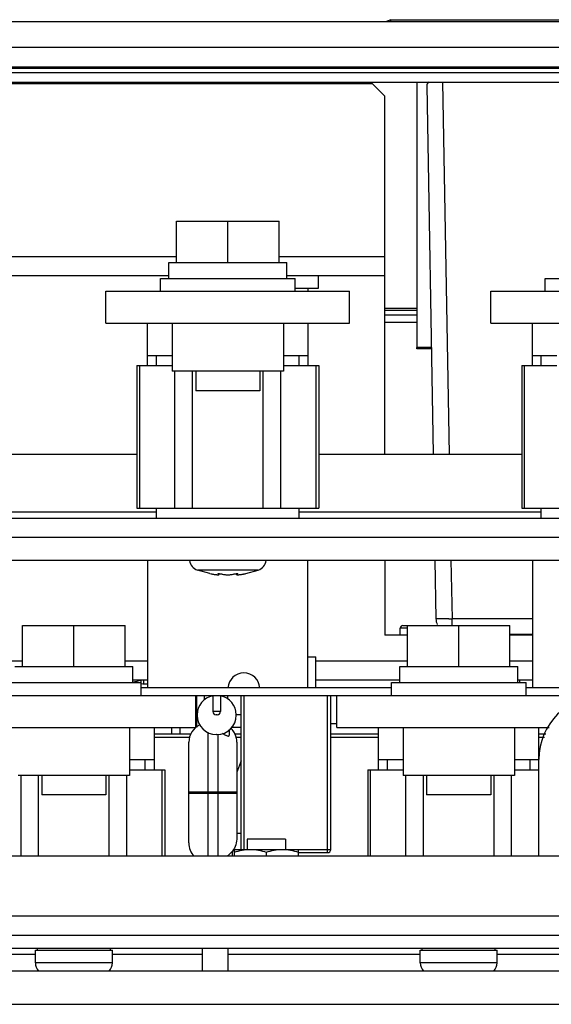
# Model space of a CAD drawing. Header units: millimetres. Extents: x 0 to 1500, y 0 to 1800.
# Tile 4 of 26: x 676 to 759, y 288 to 442. Entities that reach past the tile are written whole.
import ezdxf

# ---------------------------------------------------------------- set-up
doc = ezdxf.new("R2010")
doc.units = ezdxf.units.MM
doc.header["$LTSCALE"] = 117.333333
doc.layers.get('0').update_dxf_attribs({"linetype": 'CONTINUOUS'})
doc.layers.add('00_COMPONENTS', color=7, linetype='CONTINUOUS')

msp = doc.modelspace()

# ---------------------------------------------------------------- linework, layer by layer
at = {"color": 7, "linetype": 'CONTINUOUS'}
for p, q in [((918.82, 441.49), (568.82, 441.49)), ((918.82, 437.49), (568.82, 437.49)), ((570.82, 434.49), (916.82, 434.49)), ((845.32, 434.21), (582.1, 434.21)), ((582.76, 433.56), (845.32, 433.56)), ((582.82, 432.09), (845.32, 432.09)), ((609.82, 431.89), (730.82, 431.89)), ((732.82, 429.89), (730.82, 431.89)), ((737.82, 432.09), (737.82, 390.7)), ((739.33, 431.54), (740.33, 374.09)), ((741.82, 432.09), (742.83, 374.09)), ((732.82, 374.09), (732.82, 429.89)), ((700.32, 403.99), (700.32, 410.39)), ((700.32, 410.39), (716.32, 410.39)), ((708.32, 403.99), (708.32, 410.39)), ((716.32, 403.99), (716.32, 410.39)), ((656.32, 404.89), (700.32, 404.89)), ((699.12, 401.49), (699.12, 403.99)), ((699.12, 403.99), (717.52, 403.99)), ((716.32, 404.89), (732.82, 404.89)), ((717.52, 401.49), (717.52, 403.99)), ((699.12, 401.89), (657.52, 401.89)), ((697.82, 399.49), (697.82, 401.49)), ((697.82, 401.49), (718.82, 401.49)), ((732.82, 401.89), (717.52, 401.89)), ((718.82, 399.49), (718.82, 401.49)), ((722.42, 401.89), (722.42, 399.89)), ((757.82, 399.49), (757.82, 401.49)), ((757.82, 401.49), (778.82, 401.49)), ((689.32, 394.49), (689.32, 399.49)), ((689.32, 399.49), (727.32, 399.49)), ((722.42, 399.89), (718.82, 399.89)), ((720.82, 399.89), (720.82, 399.49)), ((727.32, 394.49), (727.32, 399.49)), ((749.32, 394.49), (749.32, 399.49)), ((749.32, 399.49), (787.32, 399.49)), ((737.82, 396.82), (732.82, 396.82)), ((737.82, 396.49), (732.82, 396.49)), ((689.32, 394.49), (727.32, 394.49)), ((695.82, 387.91), (695.82, 394.49)), ((699.65, 394.49), (699.65, 387.01)), ((717, 394.49), (717, 387.01)), ((720.82, 394.49), (720.82, 387.91)), ((749.32, 394.49), (787.32, 394.49)), ((755.82, 387.91), (755.82, 394.49)), ((737.82, 390.55), (737.82, 390.7)), ((740.04, 390.7), (737.82, 390.7)), ((737.82, 390.49), (737.82, 390.55)), ((740.05, 390.49), (737.82, 390.49)), ((695.82, 389.49), (699.65, 389.49)), ((697.2, 387.91), (697.2, 389.49)), ((717, 389.49), (720.82, 389.49)), ((719.45, 387.91), (719.45, 389.49)), ((755.82, 389.49), (759.65, 389.49)), ((757.2, 387.91), (757.2, 389.49)), ((694.15, 387.91), (694.15, 365.68)), ((694.15, 387.91), (699.65, 387.91)), ((694.58, 365.68), (694.58, 387.91)), ((717, 387.01), (699.65, 387.01)), ((700.07, 365.68), (700.07, 387.01)), ((702.82, 365.68), (702.82, 387.01)), ((703.32, 387.01), (703.32, 383.99)), ((713.32, 387.01), (713.32, 383.99)), ((713.83, 365.68), (713.83, 387.01)), ((716.58, 365.68), (716.58, 387.01)), ((717, 387.91), (722.5, 387.91)), ((722.08, 365.68), (722.08, 387.91)), ((722.5, 387.91), (722.5, 365.68)), ((754.15, 387.91), (754.15, 365.68)), ((754.15, 387.91), (759.65, 387.91)), ((754.58, 365.68), (754.58, 387.91)), ((713.32, 383.99), (703.32, 383.99)), ((662.5, 374.09), (694.15, 374.09)), ((722.5, 374.09), (754.15, 374.09)), ((694.15, 365.68), (722.5, 365.68)), ((697.2, 364.09), (697.2, 365.68)), ((719.45, 364.09), (719.45, 365.68)), ((754.15, 365.68), (782.5, 365.68)), ((757.2, 364.09), (757.2, 365.68)), ((827.09, 364.09), (576.82, 364.09)), ((659.45, 365.09), (697.2, 365.09)), ((719.45, 365.09), (757.2, 365.09)), ((849.82, 361.09), (576.87, 361.09)), ((582.22, 357.59), (847.82, 357.59)), ((695.82, 357.59), (695.82, 337.69)), ((720.82, 337.69), (720.82, 357.59)), ((732.82, 357.59), (732.82, 345.89)), ((740.62, 357.59), (740.78, 348.45)), ((743.12, 357.59), (743.28, 348.45)), ((755.82, 357.59), (755.82, 337.69)), ((705.52, 355.48), (703.58, 356.02)), ((713.07, 356.02), (703.58, 356.02)), ((705.52, 355.48), (705.7, 355.44)), ((705.7, 355.44), (705.82, 355.42)), ((706.81, 355.47), (706.81, 355.42)), ((706.96, 355.48), (706.96, 355.33)), ((709.68, 355.48), (709.68, 355.33)), ((709.84, 355.47), (709.84, 355.42)), ((710.83, 355.42), (710.94, 355.44)), ((710.94, 355.44), (711.04, 355.46)), ((711.04, 355.46), (711.11, 355.47)), ((711.11, 355.47), (711.13, 355.48)), ((711.13, 355.48), (713.07, 356.02)), ((743.28, 347.39), (743.28, 348.45)), ((755.82, 348.45), (743.28, 348.45)), ((676.32, 340.99), (676.32, 347.39)), ((676.32, 347.39), (692.32, 347.39)), ((684.32, 340.99), (684.32, 347.39)), ((692.32, 340.99), (692.32, 347.39)), ((735.22, 345.89), (735.22, 346.99)), ((736.32, 346.99), (735.22, 346.99)), ((735.62, 347.39), (752.32, 347.39)), ((736.32, 340.99), (736.32, 347.39)), ((744.32, 340.99), (744.32, 347.39)), ((752.32, 340.99), (752.32, 347.39)), ((736.32, 345.89), (732.82, 345.89)), ((755.82, 345.99), (752.32, 345.99)), ((755.82, 345.89), (752.32, 345.89)), ((720.82, 342.49), (722.07, 342.49)), ((722.07, 337.69), (722.07, 342.49)), ((662.07, 341.89), (676.32, 341.89)), ((675.12, 340.99), (693.52, 340.99)), ((692.32, 341.89), (695.82, 341.89)), ((693.52, 338.49), (693.52, 340.99)), ((722.07, 341.89), (736.32, 341.89)), ((735.12, 338.49), (735.12, 340.99)), ((735.12, 340.99), (753.52, 340.99)), ((752.32, 341.89), (755.82, 341.89)), ((753.52, 338.49), (753.52, 340.99)), ((673.82, 338.49), (694.82, 338.49)), ((695.82, 338.89), (693.52, 338.89)), ((694.82, 336.49), (694.82, 338.89)), ((733.82, 337.69), (694.82, 337.69)), ((695.17, 338.89), (695.17, 338.31)), ((735.12, 338.89), (722.07, 338.89)), ((733.82, 336.49), (733.82, 338.49)), ((733.82, 338.49), (754.82, 338.49)), ((755.82, 338.89), (753.52, 338.89)), ((753.82, 338.89), (753.82, 338.49)), ((754.82, 336.49), (754.82, 338.49)), ((775.32, 337.69), (754.82, 337.69)), ((580.82, 336.49), (804.82, 336.49)), ((703.32, 331.49), (703.32, 336.49)), ((703.44, 336.49), (703.44, 331.49)), ((704.64, 336.49), (704.64, 335.79)), ((705.98, 336.49), (705.98, 333.99)), ((707.18, 336.49), (707.18, 333.99)), ((708.34, 335.93), (708.34, 336.49)), ((710.34, 336.49), (710.34, 331.49)), ((710.38, 312.49), (710.38, 336.49)), ((710.88, 312.49), (710.88, 336.49)), ((723.88, 311.99), (723.88, 336.49)), ((724.38, 312.49), (724.38, 336.49)), ((725.32, 331.49), (725.32, 336.49)), ((703.53, 333.39), (703.53, 333.49)), ((707.18, 333.99), (705.98, 333.99)), ((706.68, 333.49), (706.48, 333.49)), ((709.63, 333.49), (709.63, 333.39)), ((710.34, 333.49), (709.63, 333.49)), ((665.32, 331.49), (703.32, 331.49)), ((693, 331.49), (693, 324.01)), ((696.82, 331.49), (696.82, 324.91)), ((699.57, 330.49), (699.57, 331.49)), ((700.82, 331.49), (700.82, 330.49)), ((710.34, 331.49), (708.83, 331.49)), ((724.38, 332.09), (725.32, 332.09)), ((725.32, 331.49), (758.41, 331.49)), ((731.82, 324.91), (731.82, 331.49)), ((735.65, 331.49), (735.65, 324.01)), ((753, 331.49), (753, 324.01)), ((756.82, 311.49), (756.82, 331.49)), ((696.82, 330.49), (702.59, 330.49)), ((696.82, 329.99), (702.46, 329.99)), ((705.24, 311.49), (705.24, 330.74)), ((706.63, 330.39), (706.53, 330.39)), ((706.74, 330.39), (706.74, 311.49)), ((708.54, 331.2), (708.54, 330.28)), ((709.4, 330.49), (710.38, 330.49)), ((709.53, 329.99), (710.38, 329.99)), ((724.38, 330.49), (731.82, 330.49)), ((724.38, 329.99), (731.82, 329.99)), ((756.82, 330.49), (757.93, 330.49)), ((756.82, 329.99), (757.69, 329.99)), ((702.24, 313.49), (702.24, 329.19)), ((709.74, 329.19), (709.74, 314.34)), ((693, 326.49), (696.82, 326.49)), ((695.45, 324.91), (695.45, 326.49)), ((710.38, 326.28), (709.74, 324.53)), ((731.82, 326.49), (735.65, 326.49)), ((733.2, 324.91), (733.2, 326.49)), ((753, 326.49), (756.82, 326.49)), ((755.45, 324.91), (755.45, 326.49)), ((693, 324.01), (675.65, 324.01)), ((676.07, 311.49), (676.07, 324.01)), ((678.82, 311.49), (678.82, 324.01)), ((679.32, 324.01), (679.32, 320.99)), ((689.32, 324.01), (689.32, 320.99)), ((689.83, 311.49), (689.83, 324.01)), ((692.58, 311.49), (692.58, 324.01)), ((693, 324.91), (698.5, 324.91)), ((698.08, 311.49), (698.08, 324.91)), ((698.5, 324.91), (698.5, 311.49)), ((730.15, 324.91), (730.15, 311.49)), ((730.15, 324.91), (735.65, 324.91)), ((730.58, 311.49), (730.58, 324.91)), ((753, 324.01), (735.65, 324.01)), ((736.07, 311.49), (736.07, 324.01)), ((738.82, 311.49), (738.82, 324.01)), ((739.32, 324.01), (739.32, 320.99)), ((749.32, 324.01), (749.32, 320.99)), ((749.83, 311.49), (749.83, 324.01)), ((752.58, 311.49), (752.58, 324.01)), ((753, 324.91), (756.82, 324.91)), ((689.32, 320.99), (679.32, 320.99)), ((702.24, 321.44), (709.74, 321.44)), ((702.24, 321.24), (709.74, 321.24)), ((749.32, 320.99), (739.32, 320.99)), ((710.38, 314.99), (709.74, 314.99)), ((711.32, 314.09), (711.32, 312.49)), ((717.32, 314.09), (711.32, 314.09)), ((717.32, 314.09), (717.32, 312.49)), ((709.04, 311.49), (709.04, 312.23)), ((709.32, 312.49), (709.32, 311.49)), ((709.32, 312.49), (724.38, 312.49)), ((714.32, 312.05), (714.32, 311.49)), ((719.32, 311.49), (719.32, 312.49)), ((719.32, 311.99), (723.88, 311.99)), ((579.82, 311.49), (907.82, 311.49)), ((909.82, 302.09), (577.82, 302.09)), ((898.82, 299.09), (588.82, 299.09)), ((614.62, 297.09), (813.12, 297.09)), ((678.32, 294.81), (678.32, 296.79)), ((678.32, 296.79), (690.32, 296.79)), ((678.62, 296.79), (678.62, 297.09)), ((690.02, 296.79), (690.02, 297.09)), ((690.32, 294.81), (690.32, 296.79)), ((704.32, 297.09), (704.32, 293.57)), ((708.32, 297.09), (708.32, 293.57)), ((738.32, 294.81), (738.32, 296.79)), ((738.32, 296.79), (750.32, 296.79)), ((738.62, 296.79), (738.62, 297.09)), ((750.02, 296.79), (750.02, 297.09)), ((750.32, 294.81), (750.32, 296.79)), ((678.32, 296.09), (630.32, 296.09)), ((690.32, 294.81), (678.32, 294.81)), ((704.32, 296.09), (690.32, 296.09)), ((738.32, 296.09), (708.32, 296.09)), ((750.32, 294.81), (738.32, 294.81)), ((779.32, 296.09), (750.32, 296.09)), ((638.82, 293.57), (848.82, 293.57)), ((638.82, 288.35), (848.82, 288.35))]:
    msp.add_line(p, q, dxfattribs=at)
for centre, radius, start, end in [((704.22, 357.81), 1.9, 189.1573, 250.1936), ((712.42, 357.81), 1.9, 289.8064, 350.8427), ((707.8, 366.29), 11.04, 259.6879, 260.577), ((707.7, 365.71), 10.46, 260.5755, 261.2731), ((707.53, 364.62), 9.36, 261.2679, 262.49), ((707.04, 360.48), 5.19, 264.2089, 264.8377), ((706.81, 357.01), 1.71, 268.3795, 269.9448), ((706.81, 356.49), 1.19, 269.986, 271.385), ((709.84, 356.49), 1.19, 268.615, 270.0141), ((709.84, 356.91), 1.61, 270.0062, 271.6695), ((709.61, 360.48), 5.19, 275.1623, 275.7912), ((709.46, 361.98), 6.69, 275.8134, 277.5539), ((709.16, 364.32), 9.05, 277.4891, 278.7529), ((708.95, 365.71), 10.46, 278.7269, 279.4245), ((708.85, 366.29), 11.04, 279.423, 280.3122), ((743.28, 348.49), 2.5, 181, 202.6684), ((740.82, 489.13), 140.7, 270.8027, 271.0003), ((735.62, 346.99), 0.4, 90, 180), ((710.82, 337.49), 2.5, 4.6712, 175.3288), ((690.82, 351.93), 13.63, 281.4406, 287.0615), ((695.82, 351.93), 13.63, 265.7726, 270), ((695.82, 351.93), 14.23, 265.9528, 267.9932), ((706.53, 333.49), 3, 100.564, 180), ((706.63, 333.49), 3, 0, 79.436), ((766.82, 326.49), 10, 90, 180), ((706.53, 333.39), 3, 180, 270), ((706.48, 333.99), 0.5, 180, 270), ((706.63, 333.39), 3, 270, 360), ((706.68, 333.99), 0.5, 270, 360), ((705.24, 329.19), 3, 115.3644, 180), ((706.74, 329.19), 3, 360, 47.8955), ((705.24, 313.49), 3, 180, 223.6603), ((723.88, 312.49), 0.5, 270, 360), ((680.22, 294.81), 1.9, 180, 222.5033), ((688.42, 294.81), 1.9, 317.4967, 360), ((740.22, 294.81), 1.9, 180, 222.5033), ((748.42, 294.81), 1.9, 317.4967, 360)]:
    msp.add_arc(centre, radius, start, end, dxfattribs=at)
msp.add_ellipse((741.83, 431.54), major_axis=(2.5, -0.01), ratio=0.437279, start_param=2.606826, end_param=3.151103, dxfattribs=at)
for points, knots in [([(706.31, 355.34), (706.33, 355.34), (706.4, 355.33), (706.46, 355.33), (706.51, 355.32)], [0, 0, 0, 0, 0.261441, 1, 1, 1, 1]), ([(706.57, 355.32), (706.58, 355.31), (706.62, 355.31), (706.66, 355.31), (706.69, 355.31)], [0, 0, 0, 0, 0.264677, 1, 1, 1, 1]), ([(706.69, 355.31), (706.7, 355.31), (706.72, 355.3), (706.75, 355.3), (706.77, 355.3)], [0, 0, 0, 0, 0.262537, 1, 1, 1, 1]), ([(706.77, 355.45), (706.77, 355.46), (706.79, 355.47), (706.83, 355.47), (706.89, 355.48), (706.94, 355.48), (706.96, 355.48)], [0, 0, 0, 0, 0.092762, 0.294712, 0.605303, 1, 1, 1, 1]), ([(706.81, 355.42), (706.8, 355.43), (706.79, 355.43), (706.77, 355.44), (706.77, 355.45)], [0, 0, 0, 0, 0.664572, 1, 1, 1, 1]), ([(706.96, 355.33), (706.96, 355.34), (706.95, 355.36), (706.92, 355.38), (706.87, 355.4), (706.83, 355.41), (706.81, 355.42)], [0, 0, 0, 0, 0.110832, 0.309588, 0.606696, 1, 1, 1, 1]), ([(706.84, 355.3), (706.85, 355.3), (706.88, 355.3), (706.92, 355.31), (706.94, 355.31)], [0, 0, 0, 0, 0.314599, 1, 1, 1, 1]), ([(706.94, 355.31), (706.94, 355.31), (706.95, 355.32), (706.96, 355.33), (706.96, 355.33)], [0, 0, 0, 0, 0.355892, 1, 1, 1, 1]), ([(706.96, 355.48), (707.03, 355.47), (707.13, 355.46), (707.26, 355.44), (707.31, 355.43), (707.33, 355.42)], [0, 0, 0, 0, 0.562863, 0.811949, 1, 1, 1, 1]), ([(707.33, 355.42), (707.39, 355.4), (707.53, 355.37), (707.86, 355.31), (708.32, 355.29), (708.79, 355.31), (709.12, 355.37), (709.26, 355.4), (709.32, 355.42)], [0, 0, 0, 0, 0.093377, 0.212818, 0.5, 0.787183, 0.906624, 1, 1, 1, 1]), ([(709.32, 355.42), (709.34, 355.43), (709.39, 355.44), (709.51, 355.46), (709.61, 355.47), (709.68, 355.48)], [0, 0, 0, 0, 0.188051, 0.437137, 1, 1, 1, 1]), ([(709.68, 355.48), (709.71, 355.48), (709.76, 355.48), (709.82, 355.47), (709.85, 355.47), (709.88, 355.46), (709.88, 355.45)], [0, 0, 0, 0, 0.394697, 0.705288, 0.907238, 1, 1, 1, 1]), ([(709.84, 355.42), (709.81, 355.41), (709.77, 355.4), (709.73, 355.38), (709.7, 355.36), (709.68, 355.34), (709.68, 355.33)], [0, 0, 0, 0, 0.39329, 0.690394, 0.889156, 1, 1, 1, 1]), ([(709.68, 355.33), (709.68, 355.33), (709.69, 355.32), (709.7, 355.32), (709.71, 355.31)], [0, 0, 0, 0, 0.180423, 1, 1, 1, 1]), ([(709.71, 355.31), (709.71, 355.31), (709.75, 355.3), (709.78, 355.3), (709.81, 355.3)], [0, 0, 0, 0, 0.185809, 1, 1, 1, 1]), ([(709.88, 355.45), (709.88, 355.44), (709.86, 355.43), (709.85, 355.43), (709.84, 355.42)], [0, 0, 0, 0, 0.335428, 1, 1, 1, 1]), ([(709.88, 355.3), (709.89, 355.3), (709.91, 355.3), (709.93, 355.3), (709.95, 355.31)], [0, 0, 0, 0, 0.237306, 1, 1, 1, 1]), ([(709.95, 355.31), (709.96, 355.31), (710, 355.31), (710.05, 355.31), (710.08, 355.32)], [0, 0, 0, 0, 0.234938, 1, 1, 1, 1]), ([(742.8, 348.44), (742.53, 348.44), (742.15, 348.43), (741.67, 348.43), (741.37, 348.43), (741.13, 348.44), (740.94, 348.43), (740.86, 348.45), (740.78, 348.44), (740.78, 348.45)], [0, 0, 0, 0, 0.396192, 0.568779, 0.717589, 0.838138, 0.926935, 0.981319, 1, 1, 1, 1]), ([(707.49, 330.63), (707.58, 330.55), (707.73, 330.44), (707.94, 330.32), (708.12, 330.24), (708.28, 330.18), (708.41, 330.15), (708.53, 330.18), (708.54, 330.25), (708.54, 330.28)], [0, 0, 0, 0, 0.282431, 0.440737, 0.598714, 0.743071, 0.856604, 0.931798, 1, 1, 1, 1]), ([(709.74, 314.34), (709.74, 313.97), (709.63, 313.21), (709.27, 312.52), (709.04, 312.23)], [0, 0, 0, 0, 0.500203, 1, 1, 1, 1]), ([(708.21, 311.43), (708.29, 311.49), (708.59, 311.73), (708.86, 312), (709.04, 312.23)], [0, 0, 0, 0, 0.24387, 1, 1, 1, 1]), ([(709.32, 312.05), (709.73, 312.18), (710.55, 312.41), (711.4, 312.49), (711.82, 312.49)], [0, 0, 0, 0, 0.501873, 1, 1, 1, 1]), ([(711.82, 312.49), (712.25, 312.49), (713.1, 312.41), (713.92, 312.18), (714.32, 312.05)], [0, 0, 0, 0, 0.498127, 1, 1, 1, 1]), ([(714.32, 312.05), (714.73, 312.18), (715.55, 312.41), (716.4, 312.49), (716.82, 312.49)], [0, 0, 0, 0, 0.501873, 1, 1, 1, 1]), ([(716.82, 312.49), (717.25, 312.49), (718.1, 312.41), (718.92, 312.18), (719.32, 312.05)], [0, 0, 0, 0, 0.498127, 1, 1, 1, 1])]:
    msp.add_open_spline(points, degree=3, knots=knots, dxfattribs=at)
at = {"layer": '00_COMPONENTS', "color": 7, "linetype": 'CONTINUOUS'}
for p, q in [((733.72, 441.81), (732.92, 441.49)), ((733.72, 441.49), (733.72, 441.81)), ((733.72, 441.81), (883.72, 441.81)), ((737.82, 395.76), (732.82, 395.76)), ((737.82, 394.59), (732.82, 394.59))]:
    msp.add_line(p, q, dxfattribs=at)

doc.saveas('drawing.dxf')
